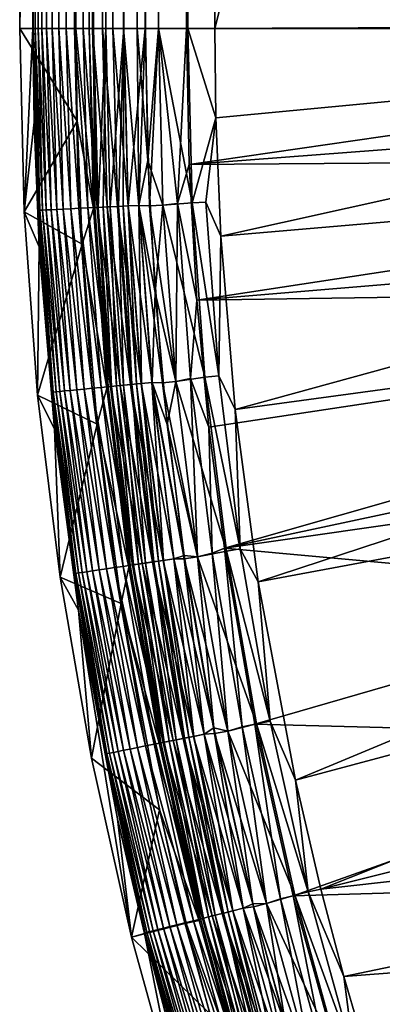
# Model space of a CAD drawing. Header units: metres. Extents: x -900 to 900, y -400 to 400.
# Tile 17 of 253: x -900 to -881, y -253 to -200. Entities that reach past the tile are written whole.
import ezdxf

# ---------------------------------------------------------------- set-up
doc = ezdxf.new("R2010")
doc.units = ezdxf.units.M

msp = doc.modelspace()

# ---------------------------------------------------------------- linework, layer by layer
at = {"layer": 'top'}
for points in [[(-897.014709, -200.734329, -87), (-900.014832, -200.734329, -87), (-897.014709, -0.734328, -87)], [(-900.014832, -200.734329, -87), (-900.014832, -0.734328, -87), (-897.014709, -0.734328, -87)], [(-899.307495, -200.734329, -5.947641), (-899.307495, -0.734328, -5.947641), (-900.014832, -200.734329, -87)], [(-899.307495, -0.734328, -5.947641), (-900.014832, -0.734328, -87), (-900.014832, -200.734329, -87)], [(-899.000977, -0.734328, -4.106106), (-899.307495, -0.734328, -5.947641), (-899.183777, -200.734329, -4.78678)], [(-899.183777, -200.734329, -4.78678), (-899.307495, -0.734328, -5.947641), (-899.286926, -200.734329, -5.501097)], [(-899.307495, -0.734328, -5.947641), (-899.307495, -200.734329, -5.947641), (-899.286926, -200.734329, -5.501097)], [(-899.03717, -200.734329, -4.218722), (-899.000977, -0.734328, -4.106106), (-899.183777, -200.734329, -4.78678)], [(-899.000977, -0.734328, -4.106106), (-899.03717, -200.734329, -4.218722), (-898.835876, -200.734329, -3.667798)], [(-898.14325, -0.734328, -2.447921), (-899.000977, -0.734328, -4.106106), (-898.58197, -200.734329, -3.139509)], [(-898.58197, -200.734329, -3.139509), (-899.000977, -0.734328, -4.106106), (-898.835876, -200.734329, -3.667798)], [(-898.277954, -200.734329, -2.638935), (-898.14325, -0.734328, -2.447921), (-898.58197, -200.734329, -3.139509)], [(-898.14325, -0.734328, -2.447921), (-898.277954, -200.734329, -2.638935), (-897.926758, -200.734329, -2.170612)], [(-896.817444, -0.734328, -1.133617), (-898.14325, -0.734328, -2.447921), (-897.531799, -200.734329, -1.738888)], [(-897.531799, -200.734329, -1.738888), (-898.14325, -0.734328, -2.447921), (-897.926758, -200.734329, -2.170612)], [(-897.096619, -200.734329, -1.347691), (-896.817444, -0.734328, -1.133617), (-897.531799, -200.734329, -1.738888)], [(-897.096619, -200.734329, -1.347691), (-896.625244, -200.734329, -1.000623), (-896.817444, -0.734328, -1.133617)], [(-896.307434, -0.734328, -5.959025), (-896.307434, -200.734329, -5.959025), (-897.014709, -0.734328, -87)], [(-896.307434, -200.734329, -5.959025), (-897.014709, -200.734329, -87), (-897.014709, -0.734328, -87)], [(-896.625244, -200.734329, -1.000623), (-896.12207, -200.734329, -0.701), (-896.817444, -0.734328, -1.133617)], [(-896.817444, -0.734328, -1.133617), (-896.12207, -200.734329, -0.701), (-895.151855, -0.734328, -0.290434)], [(-896.072815, -200.734329, -4.82471), (-896.307434, -0.734328, -5.959025), (-895.898926, -0.734328, -4.477523)], [(-896.072815, -200.734329, -4.82471), (-896.307434, -200.734329, -5.959025), (-896.307434, -0.734328, -5.959025)], [(-896.12207, -200.734329, -0.701), (-895.591553, -200.734329, -0.451673), (-895.151855, -0.734328, -0.290434)], [(-895.424011, -200.734329, -3.865118), (-896.072815, -200.734329, -4.82471), (-895.898926, -0.734328, -4.477523)], [(-895.424011, -200.734329, -3.865118), (-895.898926, -0.734328, -4.477523), (-894.807495, -0.734328, -3.395593)], [(-895.151855, -0.734328, -0.290434), (-895.591553, -200.734329, -0.451673), (-895.03894, -200.734329, -0.255184)], [(-894.458801, -200.734329, -3.22474), (-895.424011, -200.734329, -3.865118), (-894.807495, -0.734328, -3.395593)], [(-893.307678, -0.734328), (-895.151855, -0.734328, -0.290434), (-894.469604, -200.734329, -0.113575)], [(-895.151855, -0.734328, -0.290434), (-895.03894, -200.734329, -0.255184), (-894.469604, -200.734329, -0.113575)], [(-894.458801, -200.734329, -3.22474), (-894.807495, -0.734328, -3.395593), (-893.32251, -0.734328, -3)], [(-893.307678, -0.734328), (-894.469604, -200.734329, -0.113575), (-893.754395, -200.734329, -0.016652)], [(-893.32251, -200.734329, -3), (-894.458801, -200.734329, -3.22474), (-893.32251, -0.734328, -3)], [(-893.307678, -200.734329), (-893.307678, -0.734328), (-893.754395, -200.734329, -0.016652)], [(-893.32251, -200.734329, -3), (-892.603882, -0.734328, -3), (-892.603882, -200.734329, -3)], [(-893.32251, -200.734329, -3), (-893.32251, -0.734328, -3), (-892.603882, -0.734328, -3)], [(-892.603882, -0.734328), (-893.307678, -0.734328), (-892.603882, -200.734329)], [(-893.307678, -0.734328), (-893.307678, -200.734329), (-892.603882, -200.734329)], [(-891.111328, -200.734329, -3.399924), (-892.603882, -200.734329, -3), (-891.582947, -0.734328, -3.180022)], [(-891.582947, -0.734328, -3.180022), (-892.603882, -200.734329, -3), (-892.08551, -0.734328, -3.04535)], [(-892.603882, -200.734329, -3), (-892.603882, -0.734328, -3), (-892.08551, -0.734328, -3.04535)], [(-892.603882, -0.734328), (-892.603882, -200.734329), (-891.563354, -0.734328, -0.091617)], [(-892.603882, -200.734329), (-891.05304, -200.734329, -0.204963), (-891.563354, -0.734328, -0.091617)], [(-891.111328, -0.734328, -3.399924), (-891.111328, -200.734329, -3.399924), (-891.582947, -0.734328, -3.180022)], [(-891.563354, -0.734328, -0.091617), (-891.05304, -200.734329, -0.204963), (-890.554504, -0.734328, -0.3623)], [(-891.111328, -200.734329, -3.399924), (-891.111328, -0.734328, -3.399924), (-840.806519, -200.543762, -32.443417)], [(-840.806519, -200.543762, -32.443417), (-891.111328, -0.734328, -3.399924), (-840.806519, -0.734328, -32.443417)], [(-891.05304, -200.734329, -0.204963), (-889.607849, -200.734329, -0.803848), (-890.554504, -0.734328, -0.3623)], [(-890.554504, -0.734328, -0.3623), (-889.607849, -200.734329, -0.803848), (-889.607849, -0.734328, -0.803848)], [(-839.306519, -200.543762, -29.845343), (-839.306519, -0.734328, -29.845343), (-889.607849, -200.734329, -0.803848)], [(-889.607849, -200.734329, -0.803848), (-839.306519, -0.734328, -29.845343), (-889.607849, -0.734328, -0.803848)], [(-899.77478, -210.512558, -87), (-900.014832, -200.734329, -87), (-896.952454, -205.677261, -87)], [(-900.014832, -200.734329, -87), (-897.014709, -200.734329, -87), (-896.952454, -205.677261, -87)], [(-899.307495, -200.734329, -5.947641), (-900.014832, -200.734329, -87), (-899.77478, -210.512558, -87)], [(-899.244507, -205.734711, -5.947641), (-899.307495, -200.734329, -5.947641), (-899.77478, -210.512558, -87)], [(-899.307495, -200.734329, -5.947641), (-899.244507, -205.734711, -5.947641), (-899.286926, -200.734329, -5.501097)], [(-899.183777, -200.734329, -4.78678), (-899.286926, -200.734329, -5.501097), (-898.941711, -210.42186, -4.786941)], [(-899.286926, -200.734329, -5.501097), (-899.032227, -210.426285, -5.365363), (-898.941711, -210.42186, -4.786941)], [(-899.244507, -205.734711, -5.947641), (-899.032227, -210.426285, -5.365363), (-899.286926, -200.734329, -5.501097)], [(-899.03717, -200.734329, -4.218722), (-899.183777, -200.734329, -4.78678), (-898.795593, -210.414719, -4.218875)], [(-899.183777, -200.734329, -4.78678), (-898.941711, -210.42186, -4.786941), (-898.795593, -210.414719, -4.218875)], [(-898.835876, -200.734329, -3.667798), (-899.03717, -200.734329, -4.218722), (-898.594971, -210.404922, -3.667668)], [(-899.03717, -200.734329, -4.218722), (-898.795593, -210.414719, -4.218875), (-898.594971, -210.404922, -3.667668)], [(-898.58197, -200.734329, -3.139509), (-898.835876, -200.734329, -3.667798), (-898.34137, -210.392517, -3.139467)], [(-898.835876, -200.734329, -3.667798), (-898.594971, -210.404922, -3.667668), (-898.34137, -210.392517, -3.139467)], [(-898.277954, -200.734329, -2.638935), (-898.58197, -200.734329, -3.139509), (-898.037598, -210.37767, -2.639013)], [(-898.58197, -200.734329, -3.139509), (-898.34137, -210.392517, -3.139467), (-898.037598, -210.37767, -2.639013)], [(-897.926758, -200.734329, -2.170612), (-898.277954, -200.734329, -2.638935), (-897.68689, -210.360535, -2.170691)], [(-898.277954, -200.734329, -2.638935), (-898.037598, -210.37767, -2.639013), (-897.68689, -210.360535, -2.170691)], [(-897.531799, -200.734329, -1.738888), (-897.926758, -200.734329, -2.170612), (-897.292542, -210.341263, -1.738888)], [(-897.926758, -200.734329, -2.170612), (-897.68689, -210.360535, -2.170691), (-897.292542, -210.341263, -1.738888)], [(-897.096619, -200.734329, -1.347691), (-897.531799, -200.734329, -1.738888), (-896.857788, -210.320007, -1.34779)], [(-897.531799, -200.734329, -1.738888), (-897.292542, -210.341263, -1.738888), (-896.857788, -210.320007, -1.34779)], [(-896.625244, -200.734329, -1.000623), (-897.096619, -200.734329, -1.347691), (-896.387024, -210.296997, -1.000777)], [(-897.096619, -200.734329, -1.347691), (-896.857788, -210.320007, -1.34779), (-896.387024, -210.296997, -1.000777)], [(-896.307434, -200.734329, -5.959025), (-896.071899, -210.330643, -5.959025), (-897.014709, -200.734329, -87)], [(-896.071899, -210.330643, -5.959025), (-896.952454, -205.677261, -87), (-897.014709, -200.734329, -87)], [(-896.12207, -200.734329, -0.701), (-896.625244, -200.734329, -1.000623), (-895.884521, -210.272446, -0.70103)], [(-896.625244, -200.734329, -1.000623), (-896.387024, -210.296997, -1.000777), (-895.884521, -210.272446, -0.70103)], [(-896.071899, -210.330643, -5.959025), (-896.307434, -200.734329, -5.959025), (-896.007813, -210.278473, -5.381563)], [(-896.007813, -210.278473, -5.381563), (-896.307434, -200.734329, -5.959025), (-896.072815, -200.734329, -4.82471)], [(-895.591553, -200.734329, -0.451673), (-896.12207, -200.734329, -0.701), (-895.354797, -210.246552, -0.451727)], [(-896.12207, -200.734329, -0.701), (-895.884521, -210.272446, -0.70103), (-895.354797, -210.246552, -0.451727)], [(-896.007813, -210.278473, -5.381563), (-896.072815, -200.734329, -4.82471), (-895.835327, -210.270035, -4.82471)], [(-895.835327, -210.270035, -4.82471), (-896.072815, -200.734329, -4.82471), (-895.424011, -200.734329, -3.865118)], [(-895.835327, -210.270035, -4.82471), (-895.424011, -200.734329, -3.865118), (-895.557983, -210.256485, -4.312942)], [(-895.03894, -200.734329, -0.255184), (-895.591553, -200.734329, -0.451673), (-894.80249, -210.219559, -0.255695)], [(-895.591553, -200.734329, -0.451673), (-895.354797, -210.246552, -0.451727), (-894.80249, -210.219559, -0.255695)], [(-895.557983, -210.256485, -4.312942), (-895.424011, -200.734329, -3.865118), (-895.187317, -210.238358, -3.865118)], [(-895.187317, -210.238358, -3.865118), (-895.424011, -200.734329, -3.865118), (-894.458801, -200.734329, -3.22474)], [(-895.187317, -210.238358, -3.865118), (-894.458801, -200.734329, -3.22474), (-894.736816, -210.216339, -3.497899)], [(-894.469604, -200.734329, -0.113575), (-895.03894, -200.734329, -0.255184), (-894.233887, -210.191772, -0.114353)], [(-895.03894, -200.734329, -0.255184), (-894.80249, -210.219559, -0.255695), (-894.233887, -210.191772, -0.114353)], [(-894.458801, -200.734329, -3.22474), (-894.486816, -210.204132, -3.348771), (-894.736816, -210.216339, -3.497899)], [(-894.223267, -210.191254, -3.22474), (-894.486816, -210.204132, -3.348771), (-894.458801, -200.734329, -3.22474)], [(-893.754395, -200.734329, -0.016652), (-894.469604, -200.734329, -0.113575), (-893.655396, -210.163498, -0.028766)], [(-894.469604, -200.734329, -0.113575), (-894.233887, -210.191772, -0.114353), (-893.655396, -210.163498, -0.028766)], [(-893.32251, -200.734329, -3), (-894.223267, -210.191254, -3.22474), (-894.458801, -200.734329, -3.22474)], [(-893.665588, -210.163986, -3.056892), (-894.223267, -210.191254, -3.22474), (-893.32251, -200.734329, -3)], [(-893.655396, -210.163498, -0.028766), (-893.178833, -207.778366), (-893.754395, -200.734329, -0.016652)], [(-893.178833, -207.778366), (-893.307678, -200.734329), (-893.754395, -200.734329, -0.016652)], [(-893.090515, -210.184189, -3), (-893.665588, -210.163986, -3.056892), (-893.32251, -200.734329, -3)], [(-893.090515, -210.184189, -3), (-893.32251, -200.734329, -3), (-892.603882, -200.734329, -3)], [(-892.603882, -200.734329), (-893.307678, -200.734329), (-893.178833, -207.778366)], [(-892.603882, -200.734329), (-893.178833, -207.778366), (-892.37677, -210.149124)], [(-892.603882, -200.734329, -3), (-892.372742, -210.148926, -3), (-893.090515, -210.184189, -3)], [(-891.598938, -210.062973, -3.101714), (-892.372742, -210.148926, -3), (-892.603882, -200.734329, -3)], [(-892.603882, -200.734329, -3), (-891.111328, -200.734329, -3.399924), (-891.598938, -210.062973, -3.101714)], [(-891.05304, -200.734329, -0.204963), (-892.603882, -200.734329), (-890.823547, -210.025085, -0.204445)], [(-892.603882, -200.734329), (-892.37677, -210.149124), (-890.823547, -210.025085, -0.204445)], [(-891.111328, -200.734329, -3.399924), (-890.973389, -207.980759, -3.399924), (-891.598938, -210.062973, -3.101714)], [(-840.806335, -200.734329, -32.443527), (-891.111328, -200.734329, -3.399924), (-840.806519, -200.543762, -32.443417)], [(-891.111328, -200.734329, -3.399924), (-840.806335, -200.734329, -32.443527), (-890.973389, -207.980759, -3.399924)], [(-889.607849, -200.734329, -0.803848), (-891.05304, -200.734329, -0.204963), (-889.547974, -205.491623, -0.803848)], [(-891.05304, -200.734329, -0.204963), (-890.823547, -210.025085, -0.204445), (-889.547974, -205.491623, -0.803848)], [(-840.806335, -200.734329, -32.443527), (-840.757385, -204.174149, -32.447369), (-890.973389, -207.980759, -3.399924)], [(-839.306335, -200.734329, -29.845451), (-839.306519, -200.543762, -29.845343), (-889.607849, -200.734329, -0.803848)], [(-839.306335, -200.734329, -29.845451), (-889.607849, -200.734329, -0.803848), (-889.547974, -205.491623, -0.803848)], [(-889.283508, -211.798798, -0.803848), (-839.306335, -200.734329, -29.845451), (-889.547974, -205.491623, -0.803848)], [(-839.127136, -207.507172, -29.852839), (-839.306335, -200.734329, -29.845451), (-889.283508, -211.798798, -0.803848)], [(-890.973389, -207.980759, -3.399924), (-840.757385, -204.174149, -32.447369), (-840.62439, -207.611755, -32.450905)], [(-890.823547, -210.025085, -0.204445), (-890.081299, -209.9888, -0.456723), (-889.547974, -205.491623, -0.803848)], [(-890.081299, -209.9888, -0.456723), (-889.283508, -211.798798, -0.803848), (-889.547974, -205.491623, -0.803848)], [(-899.77478, -210.512558, -87), (-896.952454, -205.677261, -87), (-896.677734, -212.23053, -87)], [(-899.244507, -205.734711, -5.947641), (-899.77478, -210.512558, -87), (-898.966614, -212.364182, -5.947641)], [(-899.244507, -205.734711, -5.947641), (-898.966614, -212.364182, -5.947641), (-899.032227, -210.426285, -5.365363)], [(-896.952454, -205.677261, -87), (-896.071899, -210.330643, -5.959025), (-896.677734, -212.23053, -87)], [(-890.973389, -207.980759, -3.399924), (-840.62439, -207.611755, -32.450905), (-890.559692, -215.21669, -3.399924)], [(-840.62439, -207.611755, -32.450905), (-840.407593, -211.04512, -32.454144), (-890.559692, -215.21669, -3.399924)], [(-888.514221, -221.03038, -0.803848), (-839.127136, -207.507172, -29.852839), (-889.283508, -211.798798, -0.803848)], [(-838.615112, -214.274445, -29.859097), (-839.127136, -207.507172, -29.852839), (-888.514221, -221.03038, -0.803848)], [(-892.792358, -214.812988), (-893.178833, -207.778366), (-893.655396, -210.163498, -0.028766)], [(-893.178833, -207.778366), (-892.792358, -214.812988), (-892.37677, -210.149124)], [(-891.598938, -210.062973, -3.101714), (-890.973389, -207.980759, -3.399924), (-890.559692, -215.21669, -3.399924)], [(-896.857788, -210.320007, -1.34779), (-897.292542, -210.341263, -1.738888), (-896.144531, -219.904816, -1.34779)], [(-896.387024, -210.296997, -1.000777), (-896.857788, -210.320007, -1.34779), (-895.675415, -219.858795, -1.000777)], [(-896.857788, -210.320007, -1.34779), (-896.144531, -219.904816, -1.34779), (-895.675415, -219.858795, -1.000777)], [(-896.071899, -210.330643, -5.959025), (-895.365723, -219.903854, -5.959025), (-896.677734, -212.23053, -87)], [(-895.884521, -210.272446, -0.70103), (-896.387024, -210.296997, -1.000777), (-895.174805, -219.809692, -0.70103)], [(-896.387024, -210.296997, -1.000777), (-895.675415, -219.858795, -1.000777), (-895.174805, -219.809692, -0.70103)], [(-895.365723, -219.903854, -5.959025), (-896.071899, -210.330643, -5.959025), (-896.007813, -210.278473, -5.381563)], [(-895.297607, -219.821732, -5.381563), (-896.007813, -210.278473, -5.381563), (-895.835327, -210.270035, -4.82471)], [(-895.365723, -219.903854, -5.959025), (-896.007813, -210.278473, -5.381563), (-895.297607, -219.821732, -5.381563)], [(-895.354797, -210.246552, -0.451727), (-895.884521, -210.272446, -0.70103), (-894.646973, -219.757904, -0.451727)], [(-895.884521, -210.272446, -0.70103), (-895.174805, -219.809692, -0.70103), (-894.646973, -219.757904, -0.451727)], [(-895.125732, -219.804871, -4.82471), (-895.835327, -210.270035, -4.82471), (-895.557983, -210.256485, -4.312942)], [(-895.297607, -219.821732, -5.381563), (-895.835327, -210.270035, -4.82471), (-895.125732, -219.804871, -4.82471)], [(-894.849426, -219.777771, -4.312942), (-895.557983, -210.256485, -4.312942), (-895.187317, -210.238358, -3.865118)], [(-895.125732, -219.804871, -4.82471), (-895.557983, -210.256485, -4.312942), (-894.849426, -219.777771, -4.312942)], [(-894.80249, -210.219559, -0.255695), (-895.354797, -210.246552, -0.451727), (-894.09668, -219.703918, -0.255695)], [(-895.354797, -210.246552, -0.451727), (-894.646973, -219.757904, -0.451727), (-894.09668, -219.703918, -0.255695)], [(-894.480103, -219.741531, -3.865118), (-895.187317, -210.238358, -3.865118), (-894.736816, -210.216339, -3.497899)], [(-894.849426, -219.777771, -4.312942), (-895.187317, -210.238358, -3.865118), (-894.480103, -219.741531, -3.865118)], [(-894.233887, -210.191772, -0.114353), (-894.80249, -210.219559, -0.255695), (-893.530151, -219.648346, -0.114353)], [(-894.80249, -210.219559, -0.255695), (-894.09668, -219.703918, -0.255695), (-893.530151, -219.648346, -0.114353)], [(-894.486816, -210.204132, -3.348771), (-894.03125, -219.697495, -3.497899), (-894.736816, -210.216339, -3.497899)], [(-894.736816, -210.216339, -3.497899), (-894.03125, -219.697495, -3.497899), (-894.480103, -219.741531, -3.865118)], [(-893.782166, -219.673065, -3.348771), (-894.486816, -210.204132, -3.348771), (-894.223267, -210.191254, -3.22474)], [(-894.03125, -219.697495, -3.497899), (-894.486816, -210.204132, -3.348771), (-893.782166, -219.673065, -3.348771)], [(-893.655396, -210.163498, -0.028766), (-894.233887, -210.191772, -0.114353), (-892.953796, -219.591797, -0.028766)], [(-894.233887, -210.191772, -0.114353), (-893.530151, -219.648346, -0.114353), (-892.953796, -219.591797, -0.028766)], [(-893.519592, -219.647308, -3.22474), (-894.223267, -210.191254, -3.22474), (-893.665588, -210.163986, -3.056892)], [(-893.782166, -219.673065, -3.348771), (-894.223267, -210.191254, -3.22474), (-893.519592, -219.647308, -3.22474)], [(-893.090515, -210.184189, -3), (-892.395142, -219.611267, -3), (-893.665588, -210.163986, -3.056892)], [(-892.395142, -219.611267, -3), (-892.963928, -219.592789, -3.056892), (-893.665588, -210.163986, -3.056892)], [(-893.665588, -210.163986, -3.056892), (-892.963928, -219.592789, -3.056892), (-893.519592, -219.647308, -3.22474)], [(-892.953796, -219.591797, -0.028766), (-892.792358, -214.812988), (-893.655396, -210.163498, -0.028766)], [(-892.372742, -210.148926, -3), (-891.679993, -219.540833, -3), (-893.090515, -210.184189, -3)], [(-893.090515, -210.184189, -3), (-891.679993, -219.540833, -3), (-892.395142, -219.611267, -3)], [(-892.37677, -210.149124), (-892.792358, -214.812988), (-891.68396, -219.541229)], [(-890.823547, -210.025085, -0.204445), (-892.37677, -210.149124), (-890.132202, -219.314987, -0.204445)], [(-892.37677, -210.149124), (-891.68396, -219.541229), (-890.132202, -219.314987, -0.204445)], [(-891.679993, -219.540833, -3), (-892.372742, -210.148926, -3), (-891.598938, -210.062973, -3.101714)], [(-890.904785, -219.390778, -3.101714), (-891.679993, -219.540833, -3), (-891.598938, -210.062973, -3.101714)], [(-891.598938, -210.062973, -3.101714), (-890.559692, -215.21669, -3.399924), (-890.904785, -219.390778, -3.101714)], [(-889.392639, -219.242432, -0.456723), (-890.081299, -209.9888, -0.456723), (-890.823547, -210.025085, -0.204445)], [(-890.132202, -219.314987, -0.204445), (-889.392639, -219.242432, -0.456723), (-890.823547, -210.025085, -0.204445)], [(-889.392639, -219.242432, -0.456723), (-889.283508, -211.798798, -0.803848), (-890.081299, -209.9888, -0.456723)], [(-899.055237, -220.267227, -87), (-899.77478, -210.512558, -87), (-896.677734, -212.23053, -87)], [(-899.77478, -210.512558, -87), (-899.055237, -220.267227, -87), (-898.966614, -212.364182, -5.947641)], [(-898.941711, -210.42186, -4.786941), (-899.032227, -210.426285, -5.365363), (-898.220825, -220.108521, -4.786941)], [(-899.032227, -210.426285, -5.365363), (-898.311035, -220.117371, -5.365363), (-898.220825, -220.108521, -4.786941)], [(-898.966614, -212.364182, -5.947641), (-898.311035, -220.117371, -5.365363), (-899.032227, -210.426285, -5.365363)], [(-898.795593, -210.414719, -4.218875), (-898.941711, -210.42186, -4.786941), (-898.075256, -220.094238, -4.218875)], [(-898.941711, -210.42186, -4.786941), (-898.220825, -220.108521, -4.786941), (-898.075256, -220.094238, -4.218875)], [(-898.594971, -210.404922, -3.667668), (-898.795593, -210.414719, -4.218875), (-897.875366, -220.074631, -3.667668)], [(-898.795593, -210.414719, -4.218875), (-898.075256, -220.094238, -4.218875), (-897.875366, -220.074631, -3.667668)], [(-898.34137, -210.392517, -3.139467), (-898.594971, -210.404922, -3.667668), (-897.622681, -220.049835, -3.139467)], [(-898.594971, -210.404922, -3.667668), (-897.875366, -220.074631, -3.667668), (-897.622681, -220.049835, -3.139467)], [(-898.037598, -210.37767, -2.639013), (-898.34137, -210.392517, -3.139467), (-897.320007, -220.020142, -2.639013)], [(-898.34137, -210.392517, -3.139467), (-897.622681, -220.049835, -3.139467), (-897.320007, -220.020142, -2.639013)], [(-897.68689, -210.360535, -2.170691), (-898.037598, -210.37767, -2.639013), (-896.970642, -219.98587, -2.170691)], [(-898.037598, -210.37767, -2.639013), (-897.320007, -220.020142, -2.639013), (-896.970642, -219.98587, -2.170691)], [(-897.292542, -210.341263, -1.738888), (-897.68689, -210.360535, -2.170691), (-896.577637, -219.947311, -1.738888)], [(-897.68689, -210.360535, -2.170691), (-896.970642, -219.98587, -2.170691), (-896.577637, -219.947311, -1.738888)], [(-897.292542, -210.341263, -1.738888), (-896.577637, -219.947311, -1.738888), (-896.144531, -219.904816, -1.34779)], [(-890.559692, -215.21669, -3.399924), (-840.407593, -211.04512, -32.454144), (-840.107117, -214.472153, -32.457088)], [(-888.514221, -221.03038, -0.803848), (-889.283508, -211.798798, -0.803848), (-889.392639, -219.242432, -0.456723)], [(-899.055237, -220.267227, -87), (-896.677734, -212.23053, -87), (-895.878052, -221.827301, -87)], [(-898.966614, -212.364182, -5.947641), (-899.055237, -220.267227, -87), (-898.157532, -222.07399, -5.947641)], [(-898.966614, -212.364182, -5.947641), (-898.157532, -222.07399, -5.947641), (-898.311035, -220.117371, -5.365363)], [(-896.677734, -212.23053, -87), (-895.365723, -219.903854, -5.959025), (-895.878052, -221.827301, -87)], [(-840.107117, -214.472153, -32.457088), (-889.922791, -221.974228, -3.399924), (-890.559692, -215.21669, -3.399924)], [(-889.088013, -228.416321, -3.399924), (-889.922791, -221.974228, -3.399924), (-840.107117, -214.472153, -32.457088)], [(-839.723206, -217.890854, -32.45974), (-889.088013, -228.416321, -3.399924), (-840.107117, -214.472153, -32.457088)], [(-887.293213, -230.21315, -0.803848), (-838.615112, -214.274445, -29.859097), (-888.514221, -221.03038, -0.803848)], [(-837.767822, -221.024963, -29.86421), (-838.615112, -214.274445, -29.859097), (-887.293213, -230.21315, -0.803848)], [(-892.953796, -219.591797, -0.028766), (-892.148865, -221.828751), (-892.792358, -214.812988)], [(-892.792358, -214.812988), (-892.148865, -221.828751), (-891.68396, -219.541229)], [(-890.559692, -215.21669, -3.399924), (-889.922791, -221.974228, -3.399924), (-890.904785, -219.390778, -3.101714)], [(-839.723206, -217.890854, -32.45974), (-839.25592, -221.299149, -32.462105), (-889.088013, -228.416321, -3.399924)], [(-888.250183, -228.469086, -0.456723), (-889.392639, -219.242432, -0.456723), (-890.132202, -219.314987, -0.204445)], [(-888.250183, -228.469086, -0.456723), (-888.514221, -221.03038, -0.803848), (-889.392639, -219.242432, -0.456723)], [(-894.646973, -219.757904, -0.451727), (-895.174805, -219.809692, -0.70103), (-893.472656, -229.241516, -0.451727)], [(-893.67395, -229.271286, -4.312942), (-894.849426, -219.777771, -4.312942), (-894.480103, -219.741531, -3.865118)], [(-894.09668, -219.703918, -0.255695), (-894.646973, -219.757904, -0.451727), (-892.925781, -229.160629, -0.255695)], [(-894.646973, -219.757904, -0.451727), (-893.472656, -229.241516, -0.451727), (-892.925781, -229.160629, -0.255695)], [(-894.03125, -219.697495, -3.497899), (-893.306824, -229.216995, -3.865118), (-894.480103, -219.741531, -3.865118)], [(-894.480103, -219.741531, -3.865118), (-893.306824, -229.216995, -3.865118), (-893.67395, -229.271286, -4.312942)], [(-893.530151, -219.648346, -0.114353), (-894.09668, -219.703918, -0.255695), (-892.36261, -229.077332, -0.114353)], [(-894.09668, -219.703918, -0.255695), (-892.925781, -229.160629, -0.255695), (-892.36261, -229.077332, -0.114353)], [(-892.860718, -229.151001, -3.497899), (-894.03125, -219.697495, -3.497899), (-893.782166, -219.673065, -3.348771)], [(-893.306824, -229.216995, -3.865118), (-894.03125, -219.697495, -3.497899), (-892.860718, -229.151001, -3.497899)], [(-892.613098, -229.114395, -3.348771), (-893.782166, -219.673065, -3.348771), (-893.519592, -219.647308, -3.22474)], [(-892.860718, -229.151001, -3.497899), (-893.782166, -219.673065, -3.348771), (-892.613098, -229.114395, -3.348771)], [(-892.953796, -219.591797, -0.028766), (-893.530151, -219.648346, -0.114353), (-891.789734, -228.992599, -0.028766)], [(-893.530151, -219.648346, -0.114353), (-892.36261, -229.077332, -0.114353), (-891.789734, -228.992599, -0.028766)], [(-892.963928, -219.592789, -3.056892), (-892.352112, -229.07579, -3.22474), (-893.519592, -219.647308, -3.22474)], [(-893.519592, -219.647308, -3.22474), (-892.352112, -229.07579, -3.22474), (-892.613098, -229.114395, -3.348771)], [(-892.395142, -219.611267, -3), (-891.238037, -228.992889, -3), (-892.963928, -219.592789, -3.056892)], [(-891.238037, -228.992889, -3), (-891.799866, -228.994095, -3.056892), (-892.963928, -219.592789, -3.056892)], [(-892.963928, -219.592789, -3.056892), (-891.799866, -228.994095, -3.056892), (-892.352112, -229.07579, -3.22474)], [(-891.789734, -228.992599, -0.028766), (-891.249207, -228.816299), (-892.953796, -219.591797, -0.028766)], [(-891.249207, -228.816299), (-892.148865, -221.828751), (-892.953796, -219.591797, -0.028766)], [(-891.679993, -219.540833, -3), (-890.527161, -228.887436, -3), (-892.395142, -219.611267, -3)], [(-892.395142, -219.611267, -3), (-890.527161, -228.887436, -3), (-891.238037, -228.992889, -3)], [(-891.68396, -219.541229), (-892.148865, -221.828751), (-890.531128, -228.888031)], [(-890.132202, -219.314987, -0.204445), (-891.68396, -219.541229), (-888.985291, -228.577805, -0.204445)], [(-891.68396, -219.541229), (-890.531128, -228.888031), (-888.985291, -228.577805, -0.204445)], [(-890.527161, -228.887436, -3), (-891.679993, -219.540833, -3), (-890.904785, -219.390778, -3.101714)], [(-889.753174, -228.691376, -3.101714), (-890.527161, -228.887436, -3), (-890.904785, -219.390778, -3.101714)], [(-890.904785, -219.390778, -3.101714), (-889.922791, -221.974228, -3.399924), (-889.753174, -228.691376, -3.101714)], [(-888.985291, -228.577805, -0.204445), (-888.250183, -228.469086, -0.456723), (-890.132202, -219.314987, -0.204445)], [(-897.85791, -229.974854, -87), (-899.055237, -220.267227, -87), (-895.878052, -221.827301, -87)], [(-899.055237, -220.267227, -87), (-897.85791, -229.974854, -87), (-898.157532, -222.07399, -5.947641)], [(-898.220825, -220.108521, -4.786941), (-898.311035, -220.117371, -5.365363), (-897.024902, -229.766922, -4.786941)], [(-898.311035, -220.117371, -5.365363), (-897.114563, -229.780182, -5.365363), (-897.024902, -229.766922, -4.786941)], [(-898.157532, -222.07399, -5.947641), (-897.114563, -229.780182, -5.365363), (-898.311035, -220.117371, -5.365363)], [(-898.075256, -220.094238, -4.218875), (-898.220825, -220.108521, -4.786941), (-896.880188, -229.745514, -4.218875)], [(-898.220825, -220.108521, -4.786941), (-897.024902, -229.766922, -4.786941), (-896.880188, -229.745514, -4.218875)], [(-897.875366, -220.074631, -3.667668), (-898.075256, -220.094238, -4.218875), (-896.681519, -229.716125, -3.667668)], [(-898.075256, -220.094238, -4.218875), (-896.880188, -229.745514, -4.218875), (-896.681519, -229.716125, -3.667668)], [(-897.622681, -220.049835, -3.139467), (-897.875366, -220.074631, -3.667668), (-896.430359, -229.678986, -3.139467)], [(-897.875366, -220.074631, -3.667668), (-896.681519, -229.716125, -3.667668), (-896.430359, -229.678986, -3.139467)], [(-897.320007, -220.020142, -2.639013), (-897.622681, -220.049835, -3.139467), (-896.129578, -229.634491, -2.639013)], [(-897.622681, -220.049835, -3.139467), (-896.430359, -229.678986, -3.139467), (-896.129578, -229.634491, -2.639013)], [(-896.970642, -219.98587, -2.170691), (-897.320007, -220.020142, -2.639013), (-895.782288, -229.58313, -2.170691)], [(-897.320007, -220.020142, -2.639013), (-896.129578, -229.634491, -2.639013), (-895.782288, -229.58313, -2.170691)], [(-896.577637, -219.947311, -1.738888), (-896.970642, -219.98587, -2.170691), (-895.391663, -229.52536, -1.738888)], [(-896.970642, -219.98587, -2.170691), (-895.782288, -229.58313, -2.170691), (-895.391663, -229.52536, -1.738888)], [(-896.144531, -219.904816, -1.34779), (-896.577637, -219.947311, -1.738888), (-894.961182, -229.461685, -1.34779)], [(-896.577637, -219.947311, -1.738888), (-895.391663, -229.52536, -1.738888), (-894.961182, -229.461685, -1.34779)], [(-895.675415, -219.858795, -1.000777), (-896.144531, -219.904816, -1.34779), (-894.494934, -229.392715, -1.000777)], [(-896.144531, -219.904816, -1.34779), (-894.961182, -229.461685, -1.34779), (-894.494934, -229.392715, -1.000777)], [(-895.365723, -219.903854, -5.959025), (-894.190674, -229.430862, -5.959025), (-895.878052, -221.827301, -87)], [(-895.174805, -219.809692, -0.70103), (-895.675415, -219.858795, -1.000777), (-893.997314, -229.319122, -0.70103)], [(-895.675415, -219.858795, -1.000777), (-894.494934, -229.392715, -1.000777), (-893.997314, -229.319122, -0.70103)], [(-894.190674, -229.430862, -5.959025), (-895.365723, -219.903854, -5.959025), (-895.297607, -219.821732, -5.381563)], [(-894.119385, -229.337173, -5.381563), (-895.297607, -219.821732, -5.381563), (-895.125732, -219.804871, -4.82471)], [(-894.190674, -229.430862, -5.959025), (-895.297607, -219.821732, -5.381563), (-894.119385, -229.337173, -5.381563)], [(-895.174805, -219.809692, -0.70103), (-893.997314, -229.319122, -0.70103), (-893.472656, -229.241516, -0.451727)], [(-893.948547, -229.311905, -4.82471), (-895.125732, -219.804871, -4.82471), (-894.849426, -219.777771, -4.312942)], [(-894.119385, -229.337173, -5.381563), (-895.125732, -219.804871, -4.82471), (-893.948547, -229.311905, -4.82471)], [(-893.948547, -229.311905, -4.82471), (-894.849426, -219.777771, -4.312942), (-893.67395, -229.271286, -4.312942)], [(-839.25592, -221.299149, -32.462105), (-863.176697, -230.794678, -17.935678), (-889.088013, -228.416321, -3.399924)], [(-887.293213, -230.21315, -0.803848), (-888.514221, -221.03038, -0.803848), (-888.250183, -228.469086, -0.456723)], [(-885.311462, -240.790527, -0.803848), (-837.767822, -221.024963, -29.86421), (-887.293213, -230.21315, -0.803848)], [(-836.579956, -227.764771, -29.868177), (-837.767822, -221.024963, -29.86421), (-885.311462, -240.790527, -0.803848)], [(-897.85791, -229.974854, -87), (-895.878052, -221.827301, -87), (-894.608582, -231.373306, -87)], [(-895.878052, -221.827301, -87), (-894.190674, -229.430862, -5.959025), (-894.608582, -231.373306, -87)], [(-892.148865, -221.828751), (-891.249207, -228.816299), (-890.531128, -228.888031)], [(-898.157532, -222.07399, -5.947641), (-897.85791, -229.974854, -87), (-896.873108, -231.732437, -5.947641)], [(-898.157532, -222.07399, -5.947641), (-896.873108, -231.732437, -5.947641), (-897.114563, -229.780182, -5.365363)], [(-889.922791, -221.974228, -3.399924), (-889.088013, -228.416321, -3.399924), (-889.753174, -228.691376, -3.101714)], [(-883.954773, -246.598083, -0.803848), (-836.579956, -227.764771, -29.868177), (-885.311462, -240.790527, -0.803848)], [(-835.075623, -234.382751, -29.870964), (-836.579956, -227.764771, -29.868177), (-883.954773, -246.598083, -0.803848)], [(-888.985291, -228.577805, -0.204445), (-890.531128, -228.888031), (-887.387024, -237.787277, -0.204445)], [(-888.917175, -238.166214, -3), (-890.527161, -228.887436, -3), (-889.753174, -228.691376, -3.101714)], [(-889.753174, -228.691376, -3.101714), (-889.088013, -228.416321, -3.399924), (-888.148376, -237.938431, -3.101714)], [(-888.148376, -237.938431, -3.101714), (-888.917175, -238.166214, -3), (-889.753174, -228.691376, -3.101714)], [(-889.088013, -228.416321, -3.399924), (-887.468811, -237.797104, -3.399924), (-888.148376, -237.938431, -3.101714)], [(-889.088013, -228.416321, -3.399924), (-863.176697, -230.794678, -17.935678), (-887.468811, -237.797104, -3.399924)], [(-886.658203, -237.642593, -0.456723), (-888.250183, -228.469086, -0.456723), (-888.985291, -228.577805, -0.204445)], [(-887.387024, -237.787277, -0.204445), (-886.658203, -237.642593, -0.456723), (-888.985291, -228.577805, -0.204445)], [(-886.658203, -237.642593, -0.456723), (-887.293213, -230.21315, -0.803848), (-888.250183, -228.469086, -0.456723)], [(-893.306824, -229.216995, -3.865118), (-892.035889, -238.710144, -4.312942), (-893.67395, -229.271286, -4.312942)], [(-892.925781, -229.160629, -0.255695), (-893.472656, -229.241516, -0.451727), (-891.294067, -238.562881, -0.255695)], [(-891.671936, -238.637894, -3.865118), (-893.306824, -229.216995, -3.865118), (-892.860718, -229.151001, -3.497899)], [(-892.035889, -238.710144, -4.312942), (-893.306824, -229.216995, -3.865118), (-891.671936, -238.637894, -3.865118)], [(-892.36261, -229.077332, -0.114353), (-892.925781, -229.160629, -0.255695), (-890.735718, -238.452042, -0.114353)], [(-892.925781, -229.160629, -0.255695), (-891.294067, -238.562881, -0.255695), (-890.735718, -238.452042, -0.114353)], [(-891.229553, -238.550079, -3.497899), (-892.860718, -229.151001, -3.497899), (-892.613098, -229.114395, -3.348771)], [(-891.671936, -238.637894, -3.865118), (-892.860718, -229.151001, -3.497899), (-891.229553, -238.550079, -3.497899)], [(-892.352112, -229.07579, -3.22474), (-890.98407, -238.501343, -3.348771), (-892.613098, -229.114395, -3.348771)], [(-892.613098, -229.114395, -3.348771), (-890.98407, -238.501343, -3.348771), (-891.229553, -238.550079, -3.497899)], [(-891.789734, -228.992599, -0.028766), (-892.36261, -229.077332, -0.114353), (-890.167664, -238.339279, -0.028766)], [(-892.36261, -229.077332, -0.114353), (-890.735718, -238.452042, -0.114353), (-890.167664, -238.339279, -0.028766)], [(-891.799866, -228.994095, -3.056892), (-890.725281, -238.449966, -3.22474), (-892.352112, -229.07579, -3.22474)], [(-892.352112, -229.07579, -3.22474), (-890.725281, -238.449966, -3.22474), (-890.98407, -238.501343, -3.348771)], [(-891.799866, -228.994095, -3.056892), (-891.238037, -228.992889, -3), (-890.177734, -238.341263, -3.056892)], [(-890.725281, -238.449966, -3.22474), (-891.799866, -228.994095, -3.056892), (-890.177734, -238.341263, -3.056892)], [(-889.666626, -238.004776), (-891.249207, -228.816299), (-891.789734, -228.992599, -0.028766)], [(-890.167664, -238.339279, -0.028766), (-889.666626, -238.004776), (-891.789734, -228.992599, -0.028766)], [(-890.531128, -228.888031), (-891.249207, -228.816299), (-889.666626, -238.004776)], [(-890.527161, -228.887436, -3), (-888.917175, -238.166214, -3), (-891.238037, -228.992889, -3)], [(-891.238037, -228.992889, -3), (-888.917175, -238.166214, -3), (-889.621948, -238.306412, -3)], [(-891.238037, -228.992889, -3), (-889.621948, -238.306412, -3), (-890.177734, -238.341263, -3.056892)], [(-890.531128, -228.888031), (-889.666626, -238.004776), (-888.921082, -238.167007)], [(-890.531128, -228.888031), (-888.921082, -238.167007), (-887.387024, -237.787277, -0.204445)], [(-896.681519, -229.716125, -3.667668), (-896.880188, -229.745514, -4.218875), (-895.017944, -239.302124, -3.667668)], [(-896.430359, -229.678986, -3.139467), (-896.681519, -229.716125, -3.667668), (-894.768921, -239.252686, -3.139467)], [(-896.681519, -229.716125, -3.667668), (-895.017944, -239.302124, -3.667668), (-894.768921, -239.252686, -3.139467)], [(-896.129578, -229.634491, -2.639013), (-896.430359, -229.678986, -3.139467), (-894.470642, -239.193481, -2.639013)], [(-896.430359, -229.678986, -3.139467), (-894.768921, -239.252686, -3.139467), (-894.470642, -239.193481, -2.639013)], [(-895.782288, -229.58313, -2.170691), (-896.129578, -229.634491, -2.639013), (-894.126343, -239.125122, -2.170691)], [(-896.129578, -229.634491, -2.639013), (-894.470642, -239.193481, -2.639013), (-894.126343, -239.125122, -2.170691)], [(-895.391663, -229.52536, -1.738888), (-895.782288, -229.58313, -2.170691), (-893.739075, -239.048233, -1.738888)], [(-895.782288, -229.58313, -2.170691), (-894.126343, -239.125122, -2.170691), (-893.739075, -239.048233, -1.738888)], [(-894.961182, -229.461685, -1.34779), (-895.391663, -229.52536, -1.738888), (-893.312195, -238.963501, -1.34779)], [(-895.391663, -229.52536, -1.738888), (-893.739075, -239.048233, -1.738888), (-893.312195, -238.963501, -1.34779)], [(-894.494934, -229.392715, -1.000777), (-894.961182, -229.461685, -1.34779), (-892.849915, -238.871735, -1.000777)], [(-894.961182, -229.461685, -1.34779), (-893.312195, -238.963501, -1.34779), (-892.849915, -238.871735, -1.000777)], [(-894.190674, -229.430862, -5.959025), (-892.549561, -238.888748, -5.959025), (-894.608582, -231.373306, -87)], [(-893.997314, -229.319122, -0.70103), (-894.494934, -229.392715, -1.000777), (-892.356506, -238.773788, -0.70103)], [(-894.494934, -229.392715, -1.000777), (-892.849915, -238.871735, -1.000777), (-892.356506, -238.773788, -0.70103)], [(-892.549561, -238.888748, -5.959025), (-894.190674, -229.430862, -5.959025), (-894.119385, -229.337173, -5.381563)], [(-892.4776, -238.797821, -5.381563), (-894.119385, -229.337173, -5.381563), (-893.948547, -229.311905, -4.82471)], [(-892.549561, -238.888748, -5.959025), (-894.119385, -229.337173, -5.381563), (-892.4776, -238.797821, -5.381563)], [(-893.472656, -229.241516, -0.451727), (-893.997314, -229.319122, -0.70103), (-891.836365, -238.670532, -0.451727)], [(-893.997314, -229.319122, -0.70103), (-892.356506, -238.773788, -0.70103), (-891.836365, -238.670532, -0.451727)], [(-892.308167, -238.764191, -4.82471), (-893.948547, -229.311905, -4.82471), (-893.67395, -229.271286, -4.312942)], [(-892.4776, -238.797821, -5.381563), (-893.948547, -229.311905, -4.82471), (-892.308167, -238.764191, -4.82471)], [(-893.67395, -229.271286, -4.312942), (-892.035889, -238.710144, -4.312942), (-892.308167, -238.764191, -4.82471)], [(-893.472656, -229.241516, -0.451727), (-891.836365, -238.670532, -0.451727), (-891.294067, -238.562881, -0.255695)], [(-896.185669, -239.612015, -87), (-897.85791, -229.974854, -87), (-894.608582, -231.373306, -87)], [(-897.85791, -229.974854, -87), (-896.185669, -239.612015, -87), (-896.873108, -231.732437, -5.947641)], [(-897.024902, -229.766922, -4.786941), (-897.114563, -229.780182, -5.365363), (-895.358398, -239.369705, -4.786941)], [(-897.114563, -229.780182, -5.365363), (-895.447327, -239.38736, -5.365363), (-895.358398, -239.369705, -4.786941)], [(-896.873108, -231.732437, -5.947641), (-895.447327, -239.38736, -5.365363), (-897.114563, -229.780182, -5.365363)], [(-896.880188, -229.745514, -4.218875), (-897.024902, -229.766922, -4.786941), (-895.214966, -239.341217, -4.218875)], [(-897.024902, -229.766922, -4.786941), (-895.358398, -239.369705, -4.786941), (-895.214966, -239.341217, -4.218875)], [(-896.880188, -229.745514, -4.218875), (-895.214966, -239.341217, -4.218875), (-895.017944, -239.302124, -3.667668)], [(-885.311462, -240.790527, -0.803848), (-887.293213, -230.21315, -0.803848), (-886.658203, -237.642593, -0.456723)], [(-863.176697, -230.794678, -17.935678), (-861.563904, -238.483459, -17.935678), (-887.468811, -237.797104, -3.399924)], [(-894.042603, -249.155533, -87), (-894.789856, -242.850098, -5.947641), (-896.873108, -231.732437, -5.947641)], [(-896.873108, -231.732437, -5.947641), (-896.185669, -239.612015, -87), (-894.042603, -249.155533, -87)], [(-896.873108, -231.732437, -5.947641), (-894.789856, -242.850098, -5.947641), (-895.447327, -239.38736, -5.365363)], [(-896.185669, -239.612015, -87), (-894.608582, -231.373306, -87), (-892.549377, -242.363266, -87)], [(-894.608582, -231.373306, -87), (-892.549561, -238.888748, -5.959025), (-890.44635, -248.25473, -5.959025)], [(-890.44635, -248.25473, -5.959025), (-892.549377, -242.363266, -87), (-894.608582, -231.373306, -87)], [(-833.248291, -240.941315, -29.872656), (-835.075623, -234.382751, -29.870964), (-883.954773, -246.598083, -0.803848)], [(-887.576294, -247.366776), (-889.666626, -238.004776), (-890.167664, -238.339279, -0.028766)], [(-889.666626, -238.004776), (-887.576294, -247.366776), (-888.921082, -238.167007)], [(-887.387024, -237.787277, -0.204445), (-888.921082, -238.167007), (-885.341858, -246.917175, -0.204445)], [(-886.85376, -247.354828, -3), (-888.917175, -238.166214, -3), (-888.148376, -237.938431, -3.101714)], [(-888.148376, -237.938431, -3.101714), (-887.468811, -237.797104, -3.399924), (-886.094849, -247.10556, -3.101714)], [(-886.094849, -247.10556, -3.101714), (-886.85376, -247.354828, -3), (-888.148376, -237.938431, -3.101714)], [(-887.468811, -237.797104, -3.399924), (-885.419678, -246.937363, -3.399924), (-886.094849, -247.10556, -3.101714)], [(-887.468811, -237.797104, -3.399924), (-861.563904, -238.483459, -17.935678), (-885.419678, -246.937363, -3.399924)], [(-884.620972, -246.736832, -0.456723), (-886.658203, -237.642593, -0.456723), (-887.387024, -237.787277, -0.204445)], [(-885.341858, -246.917175, -0.204445), (-884.620972, -246.736832, -0.456723), (-887.387024, -237.787277, -0.204445)], [(-884.620972, -246.736832, -0.456723), (-885.311462, -240.790527, -0.803848), (-886.658203, -237.642593, -0.456723)], [(-889.939758, -248.067429, -4.312942), (-892.035889, -238.710144, -4.312942), (-891.671936, -238.637894, -3.865118)], [(-891.294067, -238.562881, -0.255695), (-891.836365, -238.670532, -0.451727), (-889.206055, -247.883881, -0.255695)], [(-889.579773, -247.977371, -3.865118), (-891.671936, -238.637894, -3.865118), (-891.229553, -238.550079, -3.497899)], [(-889.939758, -248.067429, -4.312942), (-891.671936, -238.637894, -3.865118), (-889.579773, -247.977371, -3.865118)], [(-890.735718, -238.452042, -0.114353), (-891.294067, -238.562881, -0.255695), (-888.653809, -247.745728, -0.114353)], [(-891.294067, -238.562881, -0.255695), (-889.206055, -247.883881, -0.255695), (-888.653809, -247.745728, -0.114353)], [(-890.98407, -238.501343, -3.348771), (-889.142273, -247.86792, -3.497899), (-891.229553, -238.550079, -3.497899)], [(-891.229553, -238.550079, -3.497899), (-889.142273, -247.86792, -3.497899), (-889.579773, -247.977371, -3.865118)], [(-890.725281, -238.449966, -3.22474), (-888.899475, -247.80719, -3.348771), (-890.98407, -238.501343, -3.348771)], [(-890.98407, -238.501343, -3.348771), (-888.899475, -247.80719, -3.348771), (-889.142273, -247.86792, -3.497899)], [(-890.167664, -238.339279, -0.028766), (-890.735718, -238.452042, -0.114353), (-888.092041, -247.605179, -0.028766)], [(-890.735718, -238.452042, -0.114353), (-888.653809, -247.745728, -0.114353), (-888.092041, -247.605179, -0.028766)], [(-888.643494, -247.743149, -3.22474), (-890.725281, -238.449966, -3.22474), (-890.177734, -238.341263, -3.056892)], [(-888.899475, -247.80719, -3.348771), (-890.725281, -238.449966, -3.22474), (-888.643494, -247.743149, -3.22474)], [(-890.177734, -238.341263, -3.056892), (-889.621948, -238.306412, -3), (-888.101929, -247.607666, -3.056892)], [(-888.643494, -247.743149, -3.22474), (-890.177734, -238.341263, -3.056892), (-888.101929, -247.607666, -3.056892)], [(-888.092041, -247.605179, -0.028766), (-887.576294, -247.366776), (-890.167664, -238.339279, -0.028766)], [(-888.917175, -238.166214, -3), (-886.85376, -247.354828, -3), (-889.621948, -238.306412, -3)], [(-889.621948, -238.306412, -3), (-886.85376, -247.354828, -3), (-887.550903, -247.529434, -3)], [(-889.621948, -238.306412, -3), (-887.550903, -247.529434, -3), (-888.101929, -247.607666, -3.056892)], [(-888.921082, -238.167007), (-887.576294, -247.366776), (-886.857666, -247.355804)], [(-888.921082, -238.167007), (-886.857666, -247.355804), (-885.341858, -246.917175, -0.204445)], [(-861.563904, -238.483459, -17.935678), (-859.557739, -246.190552, -17.935678), (-885.419678, -246.937363, -3.399924)], [(-894.126343, -239.125122, -2.170691), (-894.470642, -239.193481, -2.639013), (-892.007263, -248.584656, -2.170691)], [(-893.739075, -239.048233, -1.738888), (-894.126343, -239.125122, -2.170691), (-891.624268, -248.488831, -1.738888)], [(-894.126343, -239.125122, -2.170691), (-892.007263, -248.584656, -2.170691), (-891.624268, -248.488831, -1.738888)], [(-893.312195, -238.963501, -1.34779), (-893.739075, -239.048233, -1.738888), (-891.202087, -248.383224, -1.34779)], [(-893.739075, -239.048233, -1.738888), (-891.624268, -248.488831, -1.738888), (-891.202087, -248.383224, -1.34779)], [(-892.849915, -238.871735, -1.000777), (-893.312195, -238.963501, -1.34779), (-890.744873, -248.268845, -1.000777)], [(-893.312195, -238.963501, -1.34779), (-891.202087, -248.383224, -1.34779), (-890.744873, -248.268845, -1.000777)], [(-892.356506, -238.773788, -0.70103), (-892.849915, -238.871735, -1.000777), (-890.256897, -248.146759, -0.70103)], [(-892.849915, -238.871735, -1.000777), (-890.744873, -248.268845, -1.000777), (-890.256897, -248.146759, -0.70103)], [(-890.44635, -248.25473, -5.959025), (-892.549561, -238.888748, -5.959025), (-892.4776, -238.797821, -5.381563)], [(-890.376587, -248.176712, -5.381563), (-892.4776, -238.797821, -5.381563), (-892.308167, -238.764191, -4.82471)], [(-890.44635, -248.25473, -5.959025), (-892.4776, -238.797821, -5.381563), (-890.376587, -248.176712, -5.381563)], [(-891.836365, -238.670532, -0.451727), (-892.356506, -238.773788, -0.70103), (-889.742371, -248.018051, -0.451727)], [(-892.356506, -238.773788, -0.70103), (-890.256897, -248.146759, -0.70103), (-889.742371, -248.018051, -0.451727)], [(-892.035889, -238.710144, -4.312942), (-890.209045, -248.134796, -4.82471), (-892.308167, -238.764191, -4.82471)], [(-892.308167, -238.764191, -4.82471), (-890.209045, -248.134796, -4.82471), (-890.376587, -248.176712, -5.381563)], [(-890.209045, -248.134796, -4.82471), (-892.035889, -238.710144, -4.312942), (-889.939758, -248.067429, -4.312942)], [(-891.836365, -238.670532, -0.451727), (-889.742371, -248.018051, -0.451727), (-889.206055, -247.883881, -0.255695)], [(-894.042603, -249.155533, -87), (-896.185669, -239.612015, -87), (-892.549377, -242.363266, -87)], [(-895.358398, -239.369705, -4.786941), (-895.447327, -239.38736, -5.365363), (-893.225891, -248.889511, -4.786941)], [(-895.447327, -239.38736, -5.365363), (-893.313782, -248.911499, -5.365363), (-893.225891, -248.889511, -4.786941)], [(-894.789856, -242.850098, -5.947641), (-893.313782, -248.911499, -5.365363), (-895.447327, -239.38736, -5.365363)], [(-895.214966, -239.341217, -4.218875), (-895.358398, -239.369705, -4.786941), (-893.083984, -248.854004, -4.218875)], [(-895.358398, -239.369705, -4.786941), (-893.225891, -248.889511, -4.786941), (-893.083984, -248.854004, -4.218875)], [(-895.017944, -239.302124, -3.667668), (-895.214966, -239.341217, -4.218875), (-892.88916, -248.805267, -3.667668)], [(-895.214966, -239.341217, -4.218875), (-893.083984, -248.854004, -4.218875), (-892.88916, -248.805267, -3.667668)], [(-894.768921, -239.252686, -3.139467), (-895.017944, -239.302124, -3.667668), (-892.642822, -248.743652, -3.139467)], [(-895.017944, -239.302124, -3.667668), (-892.88916, -248.805267, -3.667668), (-892.642822, -248.743652, -3.139467)], [(-894.470642, -239.193481, -2.639013), (-894.768921, -239.252686, -3.139467), (-892.347839, -248.669861, -2.639013)], [(-894.768921, -239.252686, -3.139467), (-892.642822, -248.743652, -3.139467), (-892.347839, -248.669861, -2.639013)], [(-894.470642, -239.193481, -2.639013), (-892.347839, -248.669861, -2.639013), (-892.007263, -248.584656, -2.170691)], [(-884.620972, -246.736832, -0.456723), (-883.954773, -246.598083, -0.803848), (-885.311462, -240.790527, -0.803848)], [(-833.248291, -240.941315, -29.872656), (-883.954773, -246.598083, -0.803848), (-882.727722, -251.24791, -0.803848)], [(-831.146118, -247.301697, -29.873283), (-833.248291, -240.941315, -29.872656), (-882.727722, -251.24791, -0.803848)], [(-893.363831, -248.954269, -5.947641), (-894.789856, -242.850098, -5.947641), (-894.042603, -249.155533, -87)], [(-894.789856, -242.850098, -5.947641), (-893.363831, -248.954269, -5.947641), (-893.313782, -248.911499, -5.365363)], [(-894.042603, -249.155533, -87), (-892.549377, -242.363266, -87), (-891.139771, -248.397308, -87)], [(-891.139771, -248.397308, -87), (-892.549377, -242.363266, -87), (-890.44635, -248.25473, -5.959025)], [(-885.419678, -246.937363, -3.399924), (-859.557739, -246.190552, -17.935678), (-882.92395, -255.96434, -3.399924)], [(-859.557739, -246.190552, -17.935678), (-880.22467, -264.190063, -3.399924), (-882.92395, -255.96434, -3.399924)], [(-885.341858, -246.917175, -0.204445), (-886.857666, -247.355804), (-882.854004, -255.941238, -0.204445)], [(-886.094849, -247.10556, -3.101714), (-885.419678, -246.937363, -3.399924), (-883.596863, -256.166443, -3.101714)], [(-885.419678, -246.937363, -3.399924), (-882.92395, -255.96434, -3.399924), (-883.596863, -256.166443, -3.101714)], [(-882.142822, -255.725662, -0.456723), (-884.620972, -246.736832, -0.456723), (-885.341858, -246.917175, -0.204445)], [(-882.854004, -255.941238, -0.204445), (-882.142822, -255.725662, -0.456723), (-885.341858, -246.917175, -0.204445)], [(-882.727722, -251.24791, -0.803848), (-883.954773, -246.598083, -0.803848), (-884.620972, -246.736832, -0.456723)], [(-882.142822, -255.725662, -0.456723), (-882.727722, -251.24791, -0.803848), (-884.620972, -246.736832, -0.456723)], [(-888.101929, -247.607666, -3.056892), (-887.550903, -247.529434, -3), (-885.576904, -256.766663, -3.056892)], [(-885.844604, -253.825714), (-887.576294, -247.366776), (-888.092041, -247.605179, -0.028766)], [(-887.576294, -247.366776), (-885.844604, -253.825714), (-886.857666, -247.355804)], [(-886.85376, -247.354828, -3), (-884.342041, -256.431122, -3), (-887.550903, -247.529434, -3)], [(-887.550903, -247.529434, -3), (-884.342041, -256.431122, -3), (-885.029724, -256.639709, -3)], [(-887.550903, -247.529434, -3), (-885.029724, -256.639709, -3), (-885.576904, -256.766663, -3.056892)], [(-886.857666, -247.355804), (-885.844604, -253.825714), (-884.345886, -256.432281)], [(-886.857666, -247.355804), (-884.345886, -256.432281), (-882.854004, -255.941238, -0.204445)], [(-884.342041, -256.431122, -3), (-886.85376, -247.354828, -3), (-886.094849, -247.10556, -3.101714)], [(-883.596863, -256.166443, -3.101714), (-884.342041, -256.431122, -3), (-886.094849, -247.10556, -3.101714)], [(-831.146118, -247.301697, -29.873283), (-882.727722, -251.24791, -0.803848), (-881.120422, -256.717102, -0.803848)], [(-878.28363, -265.150696, -0.803848), (-831.146118, -247.301697, -29.873283), (-881.120422, -256.717102, -0.803848)], [(-889.742371, -248.018051, -0.451727), (-890.256897, -248.146759, -0.70103), (-887.195251, -257.257233, -0.451727)], [(-887.65564, -257.39679, -4.82471), (-890.209045, -248.134796, -4.82471), (-889.939758, -248.067429, -4.312942)], [(-887.389954, -257.316254, -4.312942), (-889.939758, -248.067429, -4.312942), (-889.579773, -247.977371, -3.865118)], [(-887.65564, -257.39679, -4.82471), (-889.939758, -248.067429, -4.312942), (-887.389954, -257.316254, -4.312942)], [(-889.206055, -247.883881, -0.255695), (-889.742371, -248.018051, -0.451727), (-886.666138, -257.096832, -0.255695)], [(-889.742371, -248.018051, -0.451727), (-887.195251, -257.257233, -0.451727), (-886.666138, -257.096832, -0.255695)], [(-889.142273, -247.86792, -3.497899), (-887.03479, -257.208588, -3.865118), (-889.579773, -247.977371, -3.865118)], [(-889.579773, -247.977371, -3.865118), (-887.03479, -257.208588, -3.865118), (-887.389954, -257.316254, -4.312942)], [(-888.653809, -247.745728, -0.114353), (-889.206055, -247.883881, -0.255695), (-886.121338, -256.931702, -0.114353)], [(-889.206055, -247.883881, -0.255695), (-886.666138, -257.096832, -0.255695), (-886.121338, -256.931702, -0.114353)], [(-888.899475, -247.80719, -3.348771), (-886.60321, -257.077759, -3.497899), (-889.142273, -247.86792, -3.497899)], [(-889.142273, -247.86792, -3.497899), (-886.60321, -257.077759, -3.497899), (-887.03479, -257.208588, -3.865118)], [(-886.363708, -257.005157, -3.348771), (-888.899475, -247.80719, -3.348771), (-888.643494, -247.743149, -3.22474)], [(-886.60321, -257.077759, -3.497899), (-888.899475, -247.80719, -3.348771), (-886.363708, -257.005157, -3.348771)], [(-888.092041, -247.605179, -0.028766), (-888.653809, -247.745728, -0.114353), (-885.567139, -256.763672, -0.028766)], [(-888.653809, -247.745728, -0.114353), (-886.121338, -256.931702, -0.114353), (-885.567139, -256.763672, -0.028766)], [(-886.111206, -256.928619, -3.22474), (-888.643494, -247.743149, -3.22474), (-888.101929, -247.607666, -3.056892)], [(-886.363708, -257.005157, -3.348771), (-888.643494, -247.743149, -3.22474), (-886.111206, -256.928619, -3.22474)], [(-886.111206, -256.928619, -3.22474), (-888.101929, -247.607666, -3.056892), (-885.576904, -256.766663, -3.056892)], [(-885.567139, -256.763672, -0.028766), (-885.844604, -253.825714), (-888.092041, -247.605179, -0.028766)], [(-889.864807, -253.228516, -87), (-894.042603, -249.155533, -87), (-891.139771, -248.397308, -87)], [(-892.007263, -248.584656, -2.170691), (-892.347839, -248.669861, -2.639013), (-889.429626, -257.93454, -2.170691)], [(-891.624268, -248.488831, -1.738888), (-892.007263, -248.584656, -2.170691), (-889.051758, -257.820007, -1.738888)], [(-892.007263, -248.584656, -2.170691), (-889.429626, -257.93454, -2.170691), (-889.051758, -257.820007, -1.738888)], [(-891.202087, -248.383224, -1.34779), (-891.624268, -248.488831, -1.738888), (-888.635254, -257.693756, -1.34779)], [(-891.624268, -248.488831, -1.738888), (-889.051758, -257.820007, -1.738888), (-888.635254, -257.693756, -1.34779)], [(-890.744873, -248.268845, -1.000777), (-891.202087, -248.383224, -1.34779), (-888.184204, -257.557007, -1.000777)], [(-891.202087, -248.383224, -1.34779), (-888.635254, -257.693756, -1.34779), (-888.184204, -257.557007, -1.000777)], [(-887.886169, -257.506226, -5.959025), (-891.139771, -248.397308, -87), (-890.44635, -248.25473, -5.959025)], [(-889.864807, -253.228516, -87), (-891.139771, -248.397308, -87), (-887.886169, -257.506226, -5.959025)], [(-890.256897, -248.146759, -0.70103), (-890.744873, -248.268845, -1.000777), (-887.70282, -257.411072, -0.70103)], [(-890.744873, -248.268845, -1.000777), (-888.184204, -257.557007, -1.000777), (-887.70282, -257.411072, -0.70103)], [(-887.886169, -257.506226, -5.959025), (-890.44635, -248.25473, -5.959025), (-890.376587, -248.176712, -5.381563)], [(-890.209045, -248.134796, -4.82471), (-887.820923, -257.446869, -5.381563), (-890.376587, -248.176712, -5.381563)], [(-890.376587, -248.176712, -5.381563), (-887.820923, -257.446869, -5.381563), (-887.886169, -257.506226, -5.959025)], [(-890.256897, -248.146759, -0.70103), (-887.70282, -257.411072, -0.70103), (-887.195251, -257.257233, -0.451727)], [(-887.820923, -257.446869, -5.381563), (-890.209045, -248.134796, -4.82471), (-887.65564, -257.39679, -4.82471)], [(-891.433838, -258.582397, -87), (-893.363831, -248.954269, -5.947641), (-894.042603, -249.155533, -87)], [(-893.363831, -248.954269, -5.947641), (-892.074097, -253.841614, -5.947641), (-893.313782, -248.911499, -5.365363)], [(-892.074097, -253.841614, -5.947641), (-893.363831, -248.954269, -5.947641), (-891.433838, -258.582397, -87)], [(-893.225891, -248.889511, -4.786941), (-893.313782, -248.911499, -5.365363), (-890.631775, -258.29895, -4.786941)], [(-893.313782, -248.911499, -5.365363), (-890.718506, -258.325256, -5.365363), (-890.631775, -258.29895, -4.786941)], [(-893.313782, -248.911499, -5.365363), (-892.074097, -253.841614, -5.947641), (-890.718506, -258.325256, -5.365363)], [(-893.083984, -248.854004, -4.218875), (-893.225891, -248.889511, -4.786941), (-890.49176, -258.256531, -4.218875)], [(-893.225891, -248.889511, -4.786941), (-890.631775, -258.29895, -4.786941), (-890.49176, -258.256531, -4.218875)], [(-892.88916, -248.805267, -3.667668), (-893.083984, -248.854004, -4.218875), (-890.299622, -258.198273, -3.667668)], [(-893.083984, -248.854004, -4.218875), (-890.49176, -258.256531, -4.218875), (-890.299622, -258.198273, -3.667668)], [(-892.642822, -248.743652, -3.139467), (-892.88916, -248.805267, -3.667668), (-890.056641, -258.124603, -3.139467)], [(-892.88916, -248.805267, -3.667668), (-890.299622, -258.198273, -3.667668), (-890.056641, -258.124603, -3.139467)], [(-892.347839, -248.669861, -2.639013), (-892.642822, -248.743652, -3.139467), (-889.765564, -258.036377, -2.639013)], [(-892.642822, -248.743652, -3.139467), (-890.056641, -258.124603, -3.139467), (-889.765564, -258.036377, -2.639013)], [(-892.347839, -248.669861, -2.639013), (-889.765564, -258.036377, -2.639013), (-889.429626, -257.93454, -2.170691)], [(-891.433838, -258.582397, -87), (-894.042603, -249.155533, -87), (-889.864807, -253.228516, -87)], [(-881.120422, -256.717102, -0.803848), (-882.727722, -251.24791, -0.803848), (-882.142822, -255.725662, -0.456723)]]:
    msp.add_3dface(points, dxfattribs=at)

doc.saveas('drawing.dxf')
